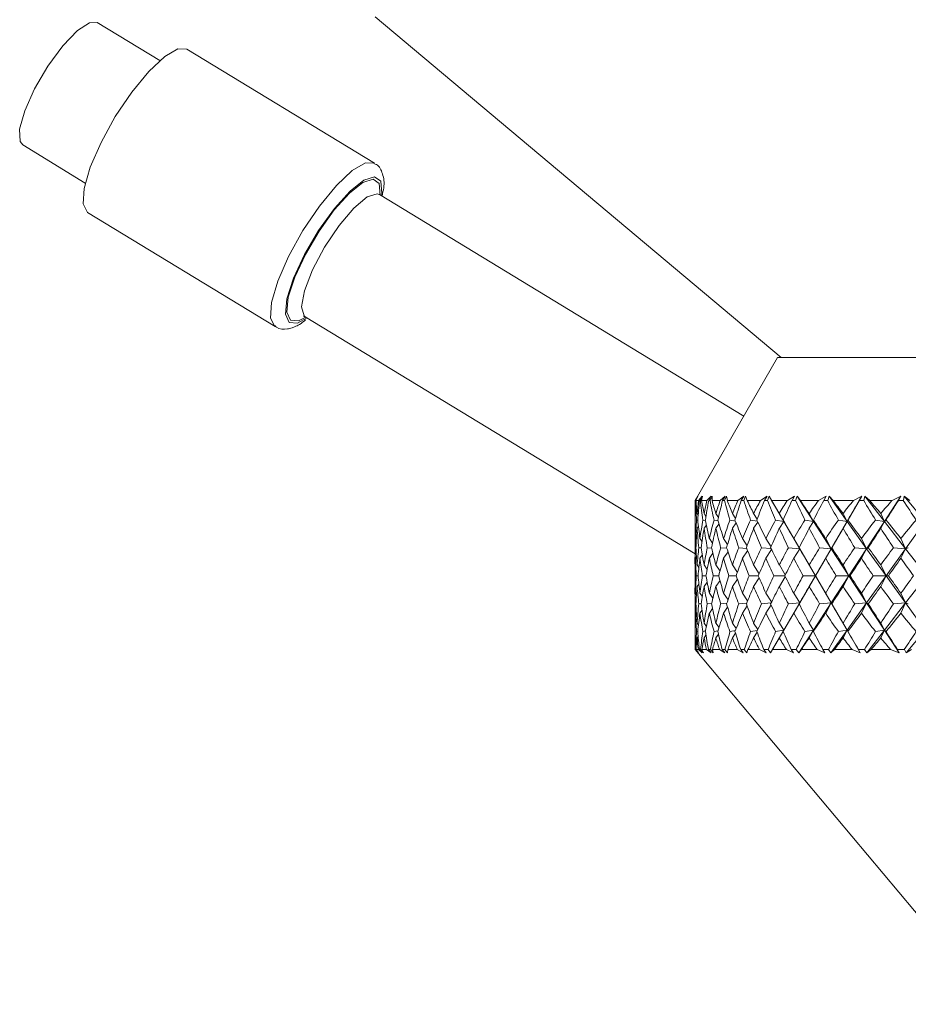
# Model space of a CAD drawing. Header units: inches. Extents: x -4.2 to 22.3, y -10.2 to 17.4.
# Tile 18 of 121: x 3.8 to 5, y -3 to -1.7. Entities that reach past the tile are written whole.
import ezdxf

# ---------------------------------------------------------------- set-up
doc = ezdxf.new("R2010")
doc.units = ezdxf.units.IN
doc.header["$MEASUREMENT"] = 0

msp = doc.modelspace()

# ---------------------------------------------------------------- linework, layer by layer
at = {"color": 7, "linetype": 'Continuous', "lineweight": 15}
for p, q in [((4.0096, -1.7702), (3.9279, -1.7204)), ((4.2912, -1.713), (4.8222, -2.1585)), ((4.2905, -1.9045), (4.0452, -1.7552)), ((3.8304, -1.8806), (3.9122, -1.9304)), ((4.7734, -2.2352), (4.2971, -1.9454)), ((3.9153, -1.9688), (4.1605, -2.1181)), ((4.1999, -2.1052), (4.7097, -2.4154)), ((4.1826, -2.1198), (4.1858, -2.1183)), ((4.8177, -2.1585), (4.7097, -2.3455)), ((4.8177, -2.1585), (6.2017, -2.1585)), ((4.7098, -2.3455), (4.7133, -2.34)), ((4.7101, -2.3455), (4.7133, -2.34)), ((4.7104, -2.3455), (4.7136, -2.34)), ((4.711, -2.3455), (4.7136, -2.34)), ((4.7144, -2.3455), (4.719, -2.34)), ((4.7157, -2.3455), (4.719, -2.34)), ((4.7167, -2.3455), (4.7197, -2.34)), ((4.7183, -2.3455), (4.7197, -2.34)), ((4.7253, -2.3455), (4.731, -2.34)), ((4.7276, -2.3455), (4.731, -2.34)), ((4.7294, -2.3455), (4.7322, -2.34)), ((4.732, -2.3455), (4.7322, -2.34)), ((4.7425, -2.3455), (4.7492, -2.34)), ((4.7458, -2.3455), (4.7492, -2.34)), ((4.7484, -2.3455), (4.751, -2.34)), ((4.752, -2.3455), (4.751, -2.34)), ((4.7659, -2.3455), (4.7736, -2.34)), ((4.7702, -2.3455), (4.7736, -2.34)), ((4.7735, -2.3455), (4.7759, -2.34)), ((4.778, -2.3455), (4.7759, -2.34)), ((4.7953, -2.3455), (4.8039, -2.34)), ((4.8005, -2.3455), (4.8039, -2.34)), ((4.8045, -2.3455), (4.8067, -2.34)), ((4.8099, -2.3455), (4.8067, -2.34)), ((4.8259, -2.3729), (4.8067, -2.34)), ((4.8305, -2.3455), (4.8399, -2.34)), ((4.8366, -2.3455), (4.8399, -2.34)), ((4.8412, -2.3455), (4.8432, -2.34)), ((4.8475, -2.3455), (4.8432, -2.34)), ((4.8646, -2.3729), (4.8432, -2.34)), ((4.8711, -2.3455), (4.8813, -2.34)), ((4.878, -2.3455), (4.8813, -2.34)), ((4.8833, -2.3455), (4.885, -2.34)), ((4.8904, -2.3455), (4.885, -2.34)), ((4.9086, -2.3729), (4.885, -2.34)), ((4.9086, -2.3729), (4.9277, -2.34)), ((4.9168, -2.3455), (4.9277, -2.34)), ((4.9246, -2.3455), (4.9277, -2.34)), ((4.9304, -2.3455), (4.9318, -2.34)), ((4.9383, -2.3455), (4.9318, -2.34)), ((4.9574, -2.3729), (4.9318, -2.34)), ((4.9574, -2.3729), (4.9789, -2.34)), ((4.9674, -2.3455), (4.9789, -2.34)), ((4.9758, -2.3455), (4.9789, -2.34)), ((4.9822, -2.3455), (4.9833, -2.34)), ((4.9908, -2.3455), (4.9833, -2.34)), ((5.0107, -2.3729), (4.9833, -2.34)), ((4.7097, -2.3455), (4.7097, -2.3577)), ((4.7098, -2.3455), (4.7097, -2.3455)), ((4.7104, -2.3455), (4.7101, -2.3455)), ((4.7144, -2.3455), (4.711, -2.3455)), ((4.7167, -2.3455), (4.7157, -2.3455)), ((4.7253, -2.3455), (4.7183, -2.3455)), ((4.7294, -2.3455), (4.7276, -2.3455)), ((4.7425, -2.3455), (4.732, -2.3455)), ((4.7484, -2.3455), (4.7458, -2.3455)), ((4.7659, -2.3455), (4.752, -2.3455)), ((4.7735, -2.3455), (4.7702, -2.3455)), ((4.7953, -2.3455), (4.778, -2.3455)), ((4.8045, -2.3455), (4.8005, -2.3455)), ((4.8305, -2.3455), (4.8099, -2.3455)), ((4.8412, -2.3455), (4.8366, -2.3455)), ((4.8711, -2.3455), (4.8475, -2.3455)), ((4.8833, -2.3455), (4.878, -2.3455)), ((4.9168, -2.3455), (4.8904, -2.3455)), ((4.9304, -2.3455), (4.9246, -2.3455)), ((4.9674, -2.3455), (4.9383, -2.3455)), ((4.9822, -2.3455), (4.9758, -2.3455)), ((4.7098, -2.3628), (4.7097, -2.3627)), ((4.7138, -2.3648), (4.7124, -2.3627)), ((4.724, -2.3665), (4.7215, -2.3627)), ((4.7403, -2.3679), (4.737, -2.3627)), ((4.7627, -2.3691), (4.7587, -2.3627)), ((4.7909, -2.3702), (4.7864, -2.3627)), ((4.8259, -2.3729), (4.82, -2.3627)), ((4.8646, -2.3729), (4.8591, -2.3627)), ((4.9086, -2.3729), (4.9034, -2.3627)), ((4.9574, -2.3729), (4.9527, -2.3627)), ((4.7099, -2.3817), (4.7097, -2.3819)), ((4.7133, -2.3715), (4.7117, -2.3711)), ((4.7142, -2.3796), (4.7124, -2.3819)), ((4.7234, -2.3719), (4.72, -2.3711)), ((4.7246, -2.3778), (4.7215, -2.3819)), ((4.7399, -2.3722), (4.7346, -2.3711)), ((4.7411, -2.3763), (4.737, -2.3819)), ((4.7626, -2.3725), (4.7555, -2.3711)), ((4.7636, -2.375), (4.7587, -2.3819)), ((4.7913, -2.3727), (4.7824, -2.3711)), ((4.7919, -2.3739), (4.7864, -2.3819)), ((4.8259, -2.3729), (4.8152, -2.3711)), ((4.8259, -2.3729), (4.82, -2.3819)), ((4.8259, -2.3729), (4.8249, -2.3711)), ((4.8466, -2.4086), (4.8259, -2.3729)), ((4.8646, -2.3729), (4.8536, -2.3711)), ((4.8646, -2.3729), (4.8591, -2.3819)), ((4.8646, -2.3729), (4.8647, -2.3711)), ((4.8879, -2.4086), (4.8646, -2.3729)), ((4.8879, -2.4086), (4.9086, -2.3729)), ((4.9086, -2.3729), (4.8973, -2.3711)), ((4.9086, -2.3729), (4.9034, -2.3819)), ((4.9086, -2.3729), (4.9097, -2.3711)), ((4.9342, -2.4086), (4.9086, -2.3729)), ((4.9342, -2.4086), (4.9574, -2.3729)), ((4.9574, -2.3729), (4.9459, -2.3711)), ((4.9574, -2.3729), (4.9527, -2.3819)), ((4.9574, -2.3729), (4.9596, -2.3711)), ((4.9851, -2.4086), (4.9574, -2.3729)), ((4.9851, -2.4086), (5.0107, -2.3729)), ((4.7097, -2.3884), (4.7097, -2.4241)), ((4.7114, -2.3968), (4.7103, -2.3951)), ((4.719, -2.3993), (4.7162, -2.3951)), ((4.7327, -2.4014), (4.7285, -2.3951)), ((4.7523, -2.4031), (4.7471, -2.3951)), ((4.7779, -2.4047), (4.7718, -2.3951)), ((4.8091, -2.4061), (4.8025, -2.3951)), ((4.8466, -2.4086), (4.8389, -2.3951)), ((4.8879, -2.4086), (4.8806, -2.3951)), ((4.9342, -2.4086), (4.9275, -2.3951)), ((4.9851, -2.4086), (4.979, -2.3951)), ((4.7109, -2.4075), (4.7099, -2.4073)), ((4.718, -2.4077), (4.7147, -2.4073)), ((4.7315, -2.4079), (4.7258, -2.4073)), ((4.7513, -2.4081), (4.7433, -2.4073)), ((4.7773, -2.4083), (4.7669, -2.4073)), ((4.8092, -2.4084), (4.7966, -2.4073)), ((4.8466, -2.4086), (4.8319, -2.4073)), ((4.8466, -2.4086), (4.846, -2.4073)), ((4.8879, -2.4086), (4.8728, -2.4073)), ((4.8879, -2.4086), (4.8887, -2.4073)), ((4.9342, -2.4086), (4.9187, -2.4073)), ((4.9342, -2.4086), (4.9364, -2.4073)), ((4.9851, -2.4086), (4.9694, -2.4073)), ((4.9851, -2.4086), (4.9887, -2.4073)), ((4.7116, -2.4193), (4.7103, -2.4211)), ((4.7194, -2.4168), (4.7162, -2.4211)), ((4.7331, -2.4146), (4.7285, -2.4211)), ((4.7529, -2.4128), (4.7471, -2.4211)), ((4.7785, -2.4112), (4.7718, -2.4211)), ((4.8098, -2.4098), (4.8025, -2.4211)), ((4.8466, -2.4086), (4.8389, -2.4211)), ((4.8672, -2.444), (4.8466, -2.4086)), ((4.8672, -2.444), (4.8879, -2.4086)), ((4.8879, -2.4086), (4.8806, -2.4211)), ((4.911, -2.444), (4.8879, -2.4086)), ((4.911, -2.444), (4.9342, -2.4086)), ((4.9342, -2.4086), (4.9275, -2.4211)), ((4.9596, -2.444), (4.9342, -2.4086)), ((4.9596, -2.444), (4.9851, -2.4086)), ((4.9851, -2.4086), (4.979, -2.4211)), ((5.0127, -2.444), (4.9851, -2.4086)), ((4.71, -2.4303), (4.7097, -2.4299)), ((4.7148, -2.4333), (4.7124, -2.4299)), ((4.7256, -2.4357), (4.7215, -2.4299)), ((4.7424, -2.4378), (4.737, -2.4299)), ((4.7652, -2.4397), (4.7587, -2.4299)), ((4.7937, -2.4413), (4.7864, -2.4299)), ((4.8278, -2.4428), (4.82, -2.4299)), ((4.8672, -2.444), (4.8591, -2.4299)), ((4.911, -2.444), (4.9034, -2.4299)), ((4.9596, -2.444), (4.9527, -2.4299)), ((4.7137, -2.444), (4.7114, -2.444)), ((4.7241, -2.444), (4.7193, -2.444)), ((4.7407, -2.444), (4.7335, -2.444)), ((4.7636, -2.444), (4.754, -2.444)), ((4.7925, -2.444), (4.7806, -2.444)), ((4.7937, -2.4468), (4.7864, -2.4582)), ((4.8272, -2.444), (4.813, -2.444)), ((4.8278, -2.4453), (4.82, -2.4582)), ((4.8466, -2.4795), (4.8672, -2.444)), ((4.8672, -2.444), (4.8511, -2.444)), ((4.8672, -2.444), (4.8591, -2.4582)), ((4.8672, -2.444), (4.8673, -2.444)), ((4.8879, -2.4795), (4.8672, -2.444)), ((4.8879, -2.4795), (4.911, -2.444)), ((4.911, -2.444), (4.8944, -2.444)), ((4.911, -2.444), (4.9034, -2.4582)), ((4.911, -2.444), (4.9126, -2.444)), ((4.9342, -2.4795), (4.911, -2.444)), ((4.9342, -2.4795), (4.9596, -2.444)), ((4.9596, -2.444), (4.9427, -2.444)), ((4.9596, -2.444), (4.9527, -2.4582)), ((4.9596, -2.444), (4.9628, -2.444)), ((4.9851, -2.4795), (4.9596, -2.444)), ((4.9851, -2.4795), (5.0127, -2.444)), ((4.71, -2.4578), (4.7097, -2.4582)), ((4.7148, -2.4548), (4.7124, -2.4582)), ((4.7256, -2.4523), (4.7215, -2.4582)), ((4.7424, -2.4502), (4.737, -2.4582)), ((4.7652, -2.4484), (4.7587, -2.4582)), ((4.7097, -2.464), (4.7097, -2.4997)), ((4.7116, -2.4688), (4.7103, -2.4669)), ((4.7194, -2.4713), (4.7162, -2.4669)), ((4.7331, -2.4734), (4.7285, -2.4669)), ((4.7529, -2.4753), (4.7471, -2.4669)), ((4.7785, -2.4769), (4.7718, -2.4669)), ((4.8098, -2.4783), (4.8025, -2.4669)), ((4.8466, -2.4795), (4.8389, -2.4669)), ((4.8879, -2.4795), (4.8806, -2.4669)), ((4.9342, -2.4795), (4.9275, -2.4669)), ((4.9851, -2.4795), (4.979, -2.4669)), ((4.7109, -2.4806), (4.7099, -2.4807)), ((4.718, -2.4804), (4.7147, -2.4807)), ((4.7315, -2.4801), (4.7258, -2.4807)), ((4.7513, -2.48), (4.7433, -2.4807)), ((4.7523, -2.4849), (4.7471, -2.4929)), ((4.7773, -2.4798), (4.7669, -2.4807)), ((4.7779, -2.4834), (4.7718, -2.4929)), ((4.8092, -2.4796), (4.7966, -2.4807)), ((4.8091, -2.482), (4.8025, -2.4929)), ((4.8259, -2.5151), (4.8466, -2.4795)), ((4.8466, -2.4795), (4.8319, -2.4807)), ((4.8466, -2.4795), (4.8389, -2.4929)), ((4.8466, -2.4795), (4.846, -2.4807)), ((4.8646, -2.5151), (4.8879, -2.4795)), ((4.8879, -2.4795), (4.8728, -2.4807)), ((4.8879, -2.4795), (4.8806, -2.4929)), ((4.8879, -2.4795), (4.8887, -2.4807)), ((4.9086, -2.5151), (4.8879, -2.4795)), ((4.9086, -2.5151), (4.9342, -2.4795)), ((4.9342, -2.4795), (4.9187, -2.4807)), ((4.9342, -2.4795), (4.9275, -2.4929)), ((4.9342, -2.4795), (4.9364, -2.4807)), ((4.9574, -2.5151), (4.9342, -2.4795)), ((4.9574, -2.5151), (4.9851, -2.4795)), ((4.9851, -2.4795), (4.9694, -2.4807)), ((4.9851, -2.4795), (4.979, -2.4929)), ((4.9851, -2.4795), (4.9887, -2.4807)), ((5.0107, -2.5151), (4.9851, -2.4795)), ((4.7114, -2.4912), (4.7103, -2.4929)), ((4.719, -2.4888), (4.7162, -2.4929)), ((4.7327, -2.4867), (4.7285, -2.4929)), ((4.7099, -2.5063), (4.7097, -2.5062)), ((4.7142, -2.5085), (4.7124, -2.5062)), ((4.7246, -2.5103), (4.7215, -2.5062)), ((4.7411, -2.5118), (4.737, -2.5062)), ((4.7636, -2.5131), (4.7587, -2.5062)), ((4.7919, -2.5142), (4.7864, -2.5062)), ((4.8259, -2.5151), (4.82, -2.5062)), ((4.8646, -2.5151), (4.8591, -2.5062)), ((4.9086, -2.5151), (4.9034, -2.5062)), ((4.9574, -2.5151), (4.9527, -2.5062)), ((4.7133, -2.5166), (4.7117, -2.517)), ((4.7138, -2.5233), (4.7124, -2.5253)), ((4.7234, -2.5162), (4.72, -2.517)), ((4.724, -2.5216), (4.7215, -2.5253)), ((4.7399, -2.5159), (4.7346, -2.517)), ((4.7403, -2.5202), (4.737, -2.5253)), ((4.7626, -2.5156), (4.7555, -2.517)), ((4.7627, -2.519), (4.7587, -2.5253)), ((4.7913, -2.5154), (4.7824, -2.517)), ((4.7909, -2.5179), (4.7864, -2.5253)), ((4.8086, -2.5448), (4.8259, -2.5151)), ((4.8259, -2.5151), (4.8152, -2.517)), ((4.8259, -2.5151), (4.82, -2.5253)), ((4.8259, -2.5151), (4.8249, -2.517)), ((4.8453, -2.5448), (4.8646, -2.5151)), ((4.8646, -2.5151), (4.8536, -2.517)), ((4.8646, -2.5151), (4.8591, -2.5253)), ((4.8646, -2.5151), (4.8647, -2.517)), ((4.8873, -2.5448), (4.9086, -2.5151)), ((4.9086, -2.5151), (4.8973, -2.517)), ((4.9086, -2.5151), (4.9034, -2.5253)), ((4.9086, -2.5151), (4.9097, -2.517)), ((4.9259, -2.5448), (4.9086, -2.5151)), ((4.9343, -2.5448), (4.9574, -2.5151)), ((4.9574, -2.5151), (4.9459, -2.517)), ((4.9574, -2.5151), (4.9527, -2.5253)), ((4.9574, -2.5151), (4.9596, -2.517)), ((4.9768, -2.5448), (4.9574, -2.5151)), ((4.986, -2.5448), (5.0107, -2.5151)), ((4.7098, -2.5253), (4.7097, -2.5253)), ((4.7097, -2.5304), (4.7097, -2.5405)), ((4.7097, -2.5405), (5.0991, -3.0045)), ((4.7098, -2.5405), (4.7097, -2.5405)), ((4.7098, -2.5405), (4.7137, -2.5448)), ((4.7101, -2.5405), (4.7137, -2.5448)), ((4.7105, -2.5405), (4.7101, -2.5405)), ((4.7105, -2.5405), (4.7141, -2.5448)), ((4.7112, -2.5405), (4.7141, -2.5448)), ((4.7141, -2.5405), (4.7112, -2.5405)), ((4.7141, -2.5405), (4.719, -2.5448)), ((4.7155, -2.5405), (4.719, -2.5448)), ((4.717, -2.5405), (4.7155, -2.5405)), ((4.717, -2.5405), (4.7206, -2.5448)), ((4.7187, -2.5405), (4.7206, -2.5448)), ((4.7248, -2.5405), (4.7187, -2.5405)), ((4.7248, -2.5405), (4.7307, -2.5448)), ((4.7272, -2.5405), (4.7307, -2.5448)), ((4.7298, -2.5405), (4.7272, -2.5405)), ((4.7298, -2.5405), (4.7334, -2.5448)), ((4.7326, -2.5405), (4.7334, -2.5448)), ((4.7418, -2.5405), (4.7326, -2.5405)), ((4.7418, -2.5405), (4.7487, -2.5448)), ((4.7453, -2.5405), (4.7487, -2.5448)), ((4.7489, -2.5405), (4.7453, -2.5405)), ((4.7489, -2.5405), (4.7524, -2.5448)), ((4.7527, -2.5405), (4.7524, -2.5448)), ((4.765, -2.5405), (4.7527, -2.5405)), ((4.765, -2.5405), (4.7728, -2.5448)), ((4.7695, -2.5405), (4.7728, -2.5448)), ((4.7741, -2.5405), (4.7695, -2.5405)), ((4.7741, -2.5405), (4.7775, -2.5448)), ((4.779, -2.5405), (4.7775, -2.5448)), ((4.7942, -2.5405), (4.779, -2.5405)), ((4.7942, -2.5405), (4.8028, -2.5448)), ((4.7997, -2.5405), (4.8028, -2.5448)), ((4.8053, -2.5405), (4.7997, -2.5405)), ((4.8053, -2.5405), (4.8086, -2.5448)), ((4.8111, -2.5405), (4.8086, -2.5448)), ((4.8292, -2.5405), (4.8111, -2.5405)), ((4.8292, -2.5405), (4.8385, -2.5448)), ((4.8356, -2.5405), (4.8385, -2.5448)), ((4.8421, -2.5405), (4.8356, -2.5405)), ((4.8421, -2.5405), (4.8453, -2.5448)), ((4.8489, -2.5405), (4.8453, -2.5448)), ((4.8696, -2.5405), (4.8489, -2.5405)), ((4.8696, -2.5405), (4.8797, -2.5448)), ((4.877, -2.5405), (4.8797, -2.5448)), ((4.8843, -2.5405), (4.877, -2.5405)), ((4.8843, -2.5405), (4.8873, -2.5448)), ((4.892, -2.5405), (4.8873, -2.5448)), ((4.9152, -2.5405), (4.892, -2.5405)), ((4.9152, -2.5405), (4.9259, -2.5448)), ((4.9234, -2.5405), (4.9259, -2.5448)), ((4.9316, -2.5405), (4.9234, -2.5405)), ((4.9316, -2.5405), (4.9343, -2.5448)), ((4.94, -2.5405), (4.9343, -2.5448)), ((4.9656, -2.5405), (4.94, -2.5405)), ((4.9656, -2.5405), (4.9768, -2.5448)), ((4.9746, -2.5405), (4.9768, -2.5448)), ((4.9835, -2.5405), (4.9746, -2.5405)), ((4.9835, -2.5405), (4.986, -2.5448)), ((4.9927, -2.5405), (4.986, -2.5448))]:
    msp.add_line(p, q, dxfattribs=at)
at = {"color": 7, "linetype": 'Continuous', "lineweight": 15, "flags": 128}
for points in [[(3.8304, -1.8806), (3.8269, -1.8759), (3.8264, -1.8599), (3.8331, -1.8359), (3.846, -1.8071), (3.8634, -1.7775), (3.8829, -1.7509), (3.9019, -1.731), (3.9179, -1.7206), (3.9279, -1.7204)], [(3.9153, -1.9688), (3.915, -1.9687), (3.9093, -1.9577), (3.9106, -1.9374), (3.9187, -1.9096), (3.9328, -1.8773), (3.9515, -1.8434), (3.9731, -1.8114), (3.9953, -1.7843), (4.0161, -1.7648), (4.0334, -1.7549), (4.0452, -1.7552)]]:
    msp.add_lwpolyline(points, dxfattribs=at)
at = {"color": 8, "linetype": 'Continuous', "lineweight": 15, "flags": 128}
for points in [[(4.1601, -2.1178), (4.1546, -2.1069), (4.1559, -2.0866), (4.164, -2.0589), (4.1781, -2.0265), (4.1968, -1.9926), (4.2184, -1.9606), (4.2406, -1.9335), (4.2614, -1.9141), (4.2787, -1.9041), (4.2902, -1.9043)], [(4.2024, -2.1067), (4.1898, -2.1135), (4.1787, -2.1127), (4.1739, -2.1017), (4.1759, -2.0817), (4.1846, -2.0548), (4.1989, -2.0239), (4.2174, -1.9924), (4.238, -1.9638), (4.2585, -1.941), (4.2766, -1.9266), (4.2905, -1.9222), (4.2986, -1.9281), (4.3, -1.9439), (4.2996, -1.9469)], [(4.2008, -2.1057), (4.1913, -2.1105), (4.1805, -2.1097), (4.1759, -2.0991), (4.1778, -2.0797), (4.1862, -2.0536), (4.2001, -2.0237), (4.218, -1.9933), (4.2379, -1.9655), (4.2578, -1.9435), (4.2754, -1.9295), (4.2888, -1.9252), (4.2966, -1.931), (4.298, -1.946)], [(4.1999, -2.1052), (4.1986, -2.1042), (4.1952, -2.0922), (4.199, -2.0712), (4.2095, -2.044), (4.2253, -2.0143), (4.2441, -1.9861), (4.2636, -1.9631), (4.2811, -1.9486), (4.2941, -1.9444), (4.2971, -1.9454)]]:
    msp.add_lwpolyline(points, dxfattribs=at)
at = {"color": 7, "linetype": 'Continuous', "lineweight": 15}
for centre, major_axis, ratio, start_param, end_param in [((5.5097, -1.3268), (0.6777, 1.3696), 0.310343, 2.54914, 2.576805), ((5.5097, -3.5613), (-0.7374, 1.3756), 0.225477, 0.380131, 0.405433), ((5.5097, -1.3268), (0.648, 1.3677), 0.343002, 2.557862, 2.585527), ((5.5097, -3.5613), (-0.7547, 1.378), 0.192594, 0.395327, 0.420629), ((5.5097, -3.5613), (-0.7127, 1.3727), 0.264763, 0.363818, 0.38912), ((5.5097, -1.3268), (0.7082, 1.3723), 0.271135, 2.535782, 2.563447), ((5.5097, -1.3268), (0.6069, 1.3662), 0.38152, 2.564647, 2.592312), ((5.5097, -3.5613), (-0.7715, 1.3806), 0.153422, 0.414896, 0.440198), ((5.5097, -3.5613), (-0.683, 1.37), 0.303994, 0.349998, 0.375301), ((5.5097, -1.3268), (0.7337, 1.3752), 0.23185, 2.519835, 2.5475), ((5.5097, -1.3268), (0.5589, 1.3657), 0.419139, 2.566623, 2.594288), ((5.5097, -3.5613), (-0.7842, 1.3827), 0.114352, 0.435654, 0.460956), ((5.5097, -3.5613), (-0.648, 1.3677), 0.343002, 0.339311, 0.364614), ((5.5097, -1.3268), (0.7547, 1.378), 0.192594, 2.501846, 2.529511), ((5.5097, -1.3268), (0.5029, 1.3666), 0.455265, 2.562751, 2.590416), ((5.5097, -3.5613), (-0.7932, 1.3844), 0.075374, 0.457259, 0.482561), ((5.5097, -3.5613), (-0.6069, 1.3662), 0.38152, 0.332526, 0.357828), ((5.5097, -1.3268), (0.7715, 1.3806), 0.153422, 2.482277, 2.509942), ((5.5097, -1.3268), (0.4379, 1.369), 0.489057, 2.55193, 2.579595), ((5.5097, -3.5613), (-0.7984, 1.3853), 0.036466, 0.479404, 0.504707), ((5.5097, -3.5613), (-0.5589, 1.3657), 0.419139, 0.33055, 0.355852), ((5.5097, -1.3268), (0.7842, 1.3827), 0.114352, 2.461519, 2.489184), ((5.5097, -1.3268), (0.3628, 1.3728), 0.519391, 2.533171, 2.560836), ((5.5097, -3.5613), (-0.8, 1.3856), 0.002407, 5.756076, 5.781378), ((5.5097, -3.5613), (-0.5029, 1.3666), 0.455265, 0.334422, 0.359724), ((5.5097, -1.3268), (0.7932, 1.3844), 0.075374, 2.439914, 2.467579), ((5.5097, -1.3268), (0.2771, 1.3774), 0.544856, 2.505929, 2.533594), ((5.5097, -3.5613), (-0.798, 1.3852), 0.041282, 5.73369, 5.758993), ((5.5097, -3.5613), (-0.4379, 1.369), 0.489057, 0.345243, 0.370545), ((5.5097, -1.3268), (0.7984, 1.3853), 0.036466, 2.417769, 2.445434), ((5.5097, -1.3268), (0.1813, 1.3819), 0.563867, 2.470597, 2.498262), ((5.5097, -3.5613), (-0.7923, 1.3842), 0.080197, 5.711596, 5.736898), ((5.5097, -3.5613), (-0.3628, 1.3728), 0.519391, 0.364002, 0.389304), ((5.5097, -1.3268), (0.8, 1.3856), 0.002407, 3.860154, 3.887819), ((5.5097, -1.3268), (0.0777, 1.3849), 0.574922, 2.428983, 2.456648), ((5.5097, -3.5613), (-0.7828, 1.3825), 0.119185, 5.690078, 5.715381), ((5.5097, -3.5613), (-0.2771, 1.3774), 0.544856, 0.391244, 0.416546), ((5.5097, -1.3268), (0.798, 1.3852), 0.041282, 3.88254, 3.910205), ((5.5097, -1.3268), (-0.0297, 1.3855), 0.576997, 2.384391, 2.412056), ((5.5097, -3.5613), (-0.7337, 1.3752), 0.23185, 0.414573, 0.447521), ((5.5097, -1.3268), (0.683, 1.37), 0.303994, 2.586773, 2.615565), ((5.5097, -3.5613), (-0.7127, 1.3727), 0.264763, 0.401053, 0.434), ((5.5097, -1.3268), (0.7082, 1.3723), 0.271135, 2.57538, 2.604172), ((5.5097, -1.3268), (0.648, 1.3677), 0.343002, 2.597459, 2.626251), ((5.5097, -3.5613), (-0.7547, 1.378), 0.192594, 0.432562, 0.465509), ((5.5097, -3.5613), (-0.683, 1.37), 0.303994, 0.387233, 0.42018), ((5.5097, -1.3268), (0.7337, 1.3752), 0.23185, 2.559432, 2.588224), ((5.5097, -1.3268), (0.6069, 1.3662), 0.38152, 2.604245, 2.633037), ((5.5097, -3.5613), (-0.7715, 1.3806), 0.153422, 0.452131, 0.485078), ((5.5097, -3.5613), (-0.648, 1.3677), 0.343002, 0.376546, 0.409494), ((5.5097, -1.3268), (0.7547, 1.378), 0.192594, 2.541444, 2.570236), ((5.5097, -1.3268), (0.5589, 1.3657), 0.419139, 2.606221, 2.635013), ((5.5097, -3.5613), (-0.7842, 1.3827), 0.114352, 0.472889, 0.505836), ((5.5097, -3.5613), (-0.6069, 1.3662), 0.38152, 0.369761, 0.402708), ((5.5097, -1.3268), (0.7715, 1.3806), 0.153422, 2.521875, 2.550667), ((5.5097, -1.3268), (0.5029, 1.3666), 0.455265, 2.602349, 2.631141), ((5.5097, -3.5613), (-0.7932, 1.3844), 0.075374, 0.494494, 0.527441), ((5.5097, -3.5613), (-0.5589, 1.3657), 0.419139, 0.367785, 0.400732), ((5.5097, -1.3268), (0.7842, 1.3827), 0.114352, 2.501117, 2.529909), ((5.5097, -1.3268), (0.4379, 1.369), 0.489057, 2.591528, 2.62032), ((5.5097, -3.5613), (-0.7984, 1.3853), 0.036466, 0.516639, 0.549587), ((5.5097, -3.5613), (-0.5029, 1.3666), 0.455265, 0.371657, 0.404604), ((5.5097, -1.3268), (0.7932, 1.3844), 0.075374, 2.479512, 2.508304), ((5.5097, -1.3268), (0.3628, 1.3728), 0.519391, 2.572769, 2.601561), ((5.5097, -3.5613), (-0.8, 1.3856), 0.002407, 5.711196, 5.744143), ((5.5097, -3.5613), (-0.4379, 1.369), 0.489057, 0.382478, 0.415425), ((5.5097, -1.3268), (0.7984, 1.3853), 0.036466, 2.457366, 2.486158), ((5.5097, -1.3268), (0.2771, 1.3774), 0.544856, 2.545527, 2.574319), ((5.5097, -3.5613), (-0.798, 1.3852), 0.041282, 5.68881, 5.721758), ((5.5097, -3.5613), (-0.3628, 1.3728), 0.519391, 0.401237, 0.434184), ((5.5097, -1.3268), (0.8, 1.3856), 0.002407, 3.81943, 3.848222), ((5.5097, -1.3268), (0.1813, 1.3819), 0.563867, 2.510194, 2.538986), ((5.5097, -3.5613), (-0.7923, 1.3842), 0.080197, 5.666716, 5.699663), ((5.5097, -3.5613), (-0.2771, 1.3774), 0.544856, 0.428479, 0.461426), ((5.5097, -1.3268), (0.798, 1.3852), 0.041282, 3.841815, 3.870607), ((5.5097, -1.3268), (0.0777, 1.3849), 0.574922, 2.468581, 2.497373), ((5.5097, -3.5613), (-0.7828, 1.3825), 0.119185, 5.645198, 5.678146), ((5.5097, -3.5613), (-0.1813, 1.3819), 0.563867, 0.463811, 0.496759), ((5.5097, -3.5613), (-0.7127, 1.3727), 0.264763, 0.450088, 0.47888), ((5.5097, -3.5613), (-0.7337, 1.3752), 0.23185, 0.463609, 0.492401), ((5.5097, -3.5613), (-0.683, 1.37), 0.303994, 0.436268, 0.46506), ((5.5097, -3.5613), (-0.7547, 1.378), 0.192594, 0.481597, 0.510389), ((5.5097, -3.5613), (-0.648, 1.3677), 0.343002, 0.425582, 0.454374), ((5.5097, -3.5613), (-0.7715, 1.3806), 0.153422, 0.501166, 0.529958), ((5.5097, -3.5613), (-0.6069, 1.3662), 0.38152, 0.418796, 0.447588), ((5.5097, -3.5613), (-0.7842, 1.3827), 0.114352, 0.521924, 0.550716), ((5.5097, -3.5613), (-0.5589, 1.3657), 0.419139, 0.41682, 0.445612), ((5.5097, -3.5613), (-0.7932, 1.3844), 0.075374, 0.543529, 0.572321), ((5.5097, -3.5613), (-0.5029, 1.3666), 0.455265, 0.420692, 0.449484), ((5.5097, -3.5613), (-0.7984, 1.3853), 0.036466, 0.565675, 0.594467), ((5.5097, -3.5613), (-0.4379, 1.369), 0.489057, 0.431513, 0.460305), ((5.5097, -3.5613), (-0.8, 1.3856), 0.002407, 5.666316, 5.695108), ((5.5097, -3.5613), (-0.3628, 1.3728), 0.519391, 0.450272, 0.479064), ((5.5097, -3.5613), (-0.798, 1.3852), 0.041282, 5.64393, 5.672723), ((5.5097, -3.5613), (-0.2771, 1.3774), 0.544856, 0.477514, 0.506306), ((5.5097, -3.5613), (-0.7923, 1.3842), 0.080197, 5.621836, 5.650628), ((5.5097, -3.5613), (-0.1813, 1.3819), 0.563867, 0.512846, 0.541639), ((5.5097, -1.3268), (0.7082, 1.3723), 0.271135, 2.62026, 2.647676), ((5.5097, -1.3268), (0.683, 1.37), 0.303994, 2.631652, 2.659069), ((5.5097, -1.3268), (0.7337, 1.3752), 0.23185, 2.604312, 2.631729), ((5.5097, -1.3268), (0.648, 1.3677), 0.343002, 2.642339, 2.669756), ((5.5097, -1.3268), (0.7547, 1.378), 0.192594, 2.586324, 2.613741), ((5.5097, -1.3268), (0.6069, 1.3662), 0.38152, 2.649125, 2.676542), ((5.5097, -1.3268), (0.7715, 1.3806), 0.153422, 2.566755, 2.594172), ((5.5097, -1.3268), (0.5589, 1.3657), 0.419139, 2.651101, 2.678518), ((5.5097, -1.3268), (0.7842, 1.3827), 0.114352, 2.545997, 2.573414), ((5.5097, -1.3268), (0.5029, 1.3666), 0.455265, 2.647229, 2.674646), ((5.5097, -1.3268), (0.7932, 1.3844), 0.075374, 2.524392, 2.551809), ((5.5097, -1.3268), (0.4379, 1.369), 0.489057, 2.636408, 2.663825), ((5.5097, -1.3268), (0.7984, 1.3853), 0.036466, 2.502246, 2.529663), ((5.5097, -1.3268), (0.3628, 1.3728), 0.519391, 2.617649, 2.645065), ((5.5097, -1.3268), (0.8, 1.3856), 0.002407, 3.775925, 3.803342), ((5.5097, -1.3268), (0.2771, 1.3774), 0.544856, 2.590407, 2.617823), ((5.5097, -1.3268), (0.798, 1.3852), 0.041282, 3.798311, 3.825728), ((5.5097, -1.3268), (0.1813, 1.3819), 0.563867, 2.555074, 2.582491), ((5.5097, -1.3268), (0.7923, 1.3842), 0.080197, 3.820405, 3.847822), ((5.5097, -1.3268), (0.0777, 1.3849), 0.574922, 2.51346, 2.540877), ((5.5097, -3.5613), (-0.7082, 1.3723), 0.271135, 0.493916, 0.521333), ((5.5097, -3.5613), (-0.683, 1.37), 0.303994, 0.482523, 0.50994), ((5.5097, -3.5613), (-0.7337, 1.3752), 0.23185, 0.509864, 0.537281), ((5.5097, -3.5613), (-0.648, 1.3677), 0.343002, 0.471837, 0.499254), ((5.5097, -3.5613), (-0.7547, 1.378), 0.192594, 0.527852, 0.555269), ((5.5097, -3.5613), (-0.6069, 1.3662), 0.38152, 0.465051, 0.492468), ((5.5097, -3.5613), (-0.7715, 1.3806), 0.153422, 0.547421, 0.574838), ((5.5097, -3.5613), (-0.5589, 1.3657), 0.419139, 0.463075, 0.490492), ((5.5097, -3.5613), (-0.7842, 1.3827), 0.114352, 0.568179, 0.595596), ((5.5097, -3.5613), (-0.5029, 1.3666), 0.455265, 0.466947, 0.494364), ((5.5097, -3.5613), (-0.7932, 1.3844), 0.075374, 0.589784, 0.617201), ((5.5097, -3.5613), (-0.4379, 1.369), 0.489057, 0.477768, 0.505185), ((5.5097, -3.5613), (-0.7984, 1.3853), 0.036466, 0.61193, 0.639347), ((5.5097, -3.5613), (-0.3628, 1.3728), 0.519391, 0.496527, 0.523944), ((5.5097, -3.5613), (-0.8, 1.3856), 0.002407, 5.621436, 5.648853), ((5.5097, -3.5613), (-0.2771, 1.3774), 0.544856, 0.523769, 0.551186), ((5.5097, -3.5613), (-0.798, 1.3852), 0.041282, 5.59905, 5.626467), ((5.5097, -3.5613), (-0.1813, 1.3819), 0.563867, 0.559102, 0.586519), ((5.5097, -3.5613), (-0.7923, 1.3842), 0.080197, 5.576956, 5.604373), ((5.5097, -3.5613), (-0.0777, 1.3849), 0.574922, 0.600715, 0.628132), ((5.5097, -1.3268), (0.7127, 1.3727), 0.264763, 2.662713, 2.691505), ((5.5097, -1.3268), (0.7337, 1.3752), 0.23185, 2.649192, 2.677984), ((5.5097, -1.3268), (0.683, 1.37), 0.303994, 2.676532, 2.705325), ((5.5097, -1.3268), (0.7547, 1.378), 0.192594, 2.631204, 2.659996), ((5.5097, -1.3268), (0.648, 1.3677), 0.343002, 2.687219, 2.716011), ((5.5097, -1.3268), (0.7715, 1.3806), 0.153422, 2.611635, 2.640427), ((5.5097, -1.3268), (0.6069, 1.3662), 0.38152, 2.694005, 2.722797), ((5.5097, -1.3268), (0.7842, 1.3827), 0.114352, 2.590877, 2.619669), ((5.5097, -1.3268), (0.5589, 1.3657), 0.419139, 2.695981, 2.724773), ((5.5097, -1.3268), (0.7932, 1.3844), 0.075374, 2.569272, 2.598064), ((5.5097, -1.3268), (0.5029, 1.3666), 0.455265, 2.692109, 2.720901), ((5.5097, -1.3268), (0.7984, 1.3853), 0.036466, 2.547126, 2.575918), ((5.5097, -1.3268), (0.4379, 1.369), 0.489057, 2.681288, 2.71008), ((5.5097, -1.3268), (0.8, 1.3856), 0.002407, 3.72967, 3.758462), ((5.5097, -1.3268), (0.3628, 1.3728), 0.519391, 2.662528, 2.691321), ((5.5097, -1.3268), (0.798, 1.3852), 0.041282, 3.752055, 3.780848), ((5.5097, -1.3268), (0.2771, 1.3774), 0.544856, 2.635286, 2.664079), ((5.5097, -1.3268), (0.7923, 1.3842), 0.080197, 3.77415, 3.802942), ((5.5097, -1.3268), (0.1813, 1.3819), 0.563867, 2.599954, 2.628746), ((5.5097, -3.5613), (-0.683, 1.37), 0.303994, 0.526028, 0.55482), ((5.5097, -3.5613), (-0.7082, 1.3723), 0.271135, 0.537421, 0.566213), ((5.5097, -3.5613), (-0.648, 1.3677), 0.343002, 0.515341, 0.544133), ((5.5097, -3.5613), (-0.7337, 1.3752), 0.23185, 0.553368, 0.58216), ((5.5097, -3.5613), (-0.6069, 1.3662), 0.38152, 0.508556, 0.537348), ((5.5097, -3.5613), (-0.7547, 1.378), 0.192594, 0.571357, 0.600149), ((5.5097, -3.5613), (-0.5589, 1.3657), 0.419139, 0.50658, 0.535372), ((5.5097, -3.5613), (-0.7715, 1.3806), 0.153422, 0.590926, 0.619718), ((5.5097, -3.5613), (-0.5029, 1.3666), 0.455265, 0.510452, 0.539244), ((5.5097, -3.5613), (-0.7842, 1.3827), 0.114352, 0.611684, 0.640476), ((5.5097, -3.5613), (-0.4379, 1.369), 0.489057, 0.521273, 0.550065), ((5.5097, -3.5613), (-0.7932, 1.3844), 0.075374, 0.633289, 0.662081), ((5.5097, -3.5613), (-0.3628, 1.3728), 0.519391, 0.540032, 0.568824), ((5.5097, -3.5613), (-0.7984, 1.3853), 0.036466, 0.655434, 0.684226), ((5.5097, -3.5613), (-0.2771, 1.3774), 0.544856, 0.567274, 0.596066), ((5.5097, -3.5613), (-0.8, 1.3856), 0.002407, 5.576556, 5.605348), ((5.5097, -3.5613), (-0.1813, 1.3819), 0.563867, 0.602606, 0.631398), ((5.5097, -3.5613), (-0.798, 1.3852), 0.041282, 5.554171, 5.582963), ((5.5097, -3.5613), (-0.0777, 1.3849), 0.574922, 0.64422, 0.673012), ((5.5097, -1.3268), (0.7337, 1.3752), 0.23185, 2.694072, 2.727019), ((5.5097, -1.3268), (0.7127, 1.3727), 0.264763, 2.707593, 2.74054), ((5.5097, -1.3268), (0.7547, 1.378), 0.192594, 2.676084, 2.709031), ((5.5097, -1.3268), (0.683, 1.37), 0.303994, 2.721412, 2.75436), ((5.5097, -1.3268), (0.7715, 1.3806), 0.153422, 2.656514, 2.689462), ((5.5097, -1.3268), (0.648, 1.3677), 0.343002, 2.732099, 2.765046), ((5.5097, -1.3268), (0.7842, 1.3827), 0.114352, 2.635757, 2.668704), ((5.5097, -1.3268), (0.6069, 1.3662), 0.38152, 2.738885, 2.771832), ((5.5097, -1.3268), (0.7932, 1.3844), 0.075374, 2.614152, 2.647099), ((5.5097, -1.3268), (0.5589, 1.3657), 0.419139, 2.740861, 2.773808), ((5.5097, -1.3268), (0.7984, 1.3853), 0.036466, 2.592006, 2.624953), ((5.5097, -1.3268), (0.5029, 1.3666), 0.455265, 2.736988, 2.769936), ((5.5097, -1.3268), (0.8, 1.3856), 0.002407, 3.680635, 3.713582), ((5.5097, -1.3268), (0.4379, 1.369), 0.489057, 2.726167, 2.759115), ((5.5097, -1.3268), (0.798, 1.3852), 0.041282, 3.70302, 3.735968), ((5.5097, -1.3268), (0.3628, 1.3728), 0.519391, 2.707408, 2.740356), ((5.5097, -1.3268), (0.7923, 1.3842), 0.080197, 3.725115, 3.758062), ((5.5097, -1.3268), (0.2771, 1.3774), 0.544856, 2.680166, 2.713114), ((5.5097, -1.3268), (0.7828, 1.3825), 0.119185, 3.746632, 3.77958), ((5.5097, -1.3268), (0.1813, 1.3819), 0.563867, 2.644834, 2.677781), ((5.5097, -3.5613), (-0.6777, 1.3696), 0.310343, 0.564787, 0.590304), ((5.5097, -3.5613), (-0.648, 1.3677), 0.343002, 0.556066, 0.581582), ((5.5097, -3.5613), (-0.7082, 1.3723), 0.271135, 0.578146, 0.603662), ((5.5097, -3.5613), (-0.6069, 1.3662), 0.38152, 0.54928, 0.574796), ((5.5097, -3.5613), (-0.7337, 1.3752), 0.23185, 0.594093, 0.619609), ((5.5097, -3.5613), (-0.5589, 1.3657), 0.419139, 0.547304, 0.57282), ((5.5097, -3.5613), (-0.7547, 1.378), 0.192594, 0.612081, 0.637598), ((5.5097, -3.5613), (-0.5029, 1.3666), 0.455265, 0.551176, 0.576693), ((5.5097, -3.5613), (-0.7715, 1.3806), 0.153422, 0.63165, 0.657167), ((5.5097, -3.5613), (-0.4379, 1.369), 0.489057, 0.561997, 0.587514), ((5.5097, -3.5613), (-0.7842, 1.3827), 0.114352, 0.652408, 0.677924), ((5.5097, -3.5613), (-0.3628, 1.3728), 0.519391, 0.580757, 0.606273), ((5.5097, -3.5613), (-0.7932, 1.3844), 0.075374, 0.674013, 0.699529), ((5.5097, -3.5613), (-0.2771, 1.3774), 0.544856, 0.607999, 0.633515), ((5.5097, -3.5613), (-0.7984, 1.3853), 0.036466, 0.696159, 0.721675), ((5.5097, -3.5613), (-0.1813, 1.3819), 0.563867, 0.643331, 0.668847), ((5.5097, -3.5613), (-0.8, 1.3856), 0.002407, 5.539108, 5.564624), ((5.5097, -3.5613), (-0.0777, 1.3849), 0.574922, 0.684945, 0.710461), ((5.5097, -3.5613), (-0.798, 1.3852), 0.041282, 5.516722, 5.542238), ((5.5097, -3.5613), (0.0297, 1.3855), 0.576997, 0.729537, 0.755053), ((5.5097, -1.3268), (0.7374, 1.3756), 0.225477, 2.736159, 2.758438), ((5.5097, -1.3268), (0.7547, 1.378), 0.192594, 2.720963, 2.743242), ((5.5097, -1.3268), (0.7127, 1.3727), 0.264763, 2.752472, 2.774751), ((5.5097, -1.3268), (0.7715, 1.3806), 0.153422, 2.701394, 2.723673), ((5.5097, -1.3268), (0.683, 1.37), 0.303994, 2.766292, 2.788571), ((5.5097, -1.3268), (0.7842, 1.3827), 0.114352, 2.680637, 2.702915), ((5.5097, -1.3268), (0.648, 1.3677), 0.343002, 2.776979, 2.799257), ((5.5097, -1.3268), (0.7932, 1.3844), 0.075374, 2.659032, 2.68131), ((5.5097, -1.3268), (0.6069, 1.3662), 0.38152, 2.783765, 2.806043), ((5.5097, -1.3268), (0.7984, 1.3853), 0.036466, 2.636886, 2.659164), ((5.5097, -1.3268), (0.5589, 1.3657), 0.419139, 2.785741, 2.808019), ((5.5097, -1.3268), (0.8, 1.3856), 0.002407, 3.646424, 3.668702), ((5.5097, -1.3268), (0.5029, 1.3666), 0.455265, 2.781868, 2.804147), ((5.5097, -1.3268), (0.798, 1.3852), 0.041282, 3.668809, 3.691088), ((5.5097, -1.3268), (0.4379, 1.369), 0.489057, 2.771047, 2.793326), ((5.5097, -1.3268), (0.7923, 1.3842), 0.080197, 3.690904, 3.713182), ((5.5097, -1.3268), (0.3628, 1.3728), 0.519391, 2.752288, 2.774567), ((5.5097, -1.3268), (0.7828, 1.3825), 0.119185, 3.712421, 3.7347), ((5.5097, -1.3268), (0.2771, 1.3774), 0.544856, 2.725046, 2.747325)]:
    msp.add_ellipse(centre, major_axis=major_axis, ratio=ratio, start_param=start_param, end_param=end_param, dxfattribs=at)
for points, knots in [([(4.3004, -1.9474), (4.3012, -1.9436), (4.3038, -1.9324), (4.3023, -1.92), (4.2966, -1.9071), (4.2907, -1.9053), (4.2895, -1.9049)], [0, 0, 0, 0, 0.201523, 0.60774, 0.921687, 1, 1, 1, 1]), ([(4.2969, -1.9452), (4.2969, -1.9452), (4.2962, -1.945), (4.2961, -1.9448), (4.296, -1.9447)], [0, 0, 0, 0, 0.099468, 1, 1, 1, 1]), ([(4.1858, -2.1183), (4.188, -2.1175), (4.1928, -2.1157), (4.1977, -2.1115), (4.2003, -2.1093)], [0, 0, 0, 0, 0.476276, 1, 1, 1, 1]), ([(4.1979, -2.1043), (4.1978, -2.1043), (4.1972, -2.1044), (4.1988, -2.1051), (4.2, -2.1056)], [0, 0, 0, 0, 0.231608, 1, 1, 1, 1]), ([(4.1601, -2.1168), (4.1608, -2.1176), (4.1649, -2.122), (4.1744, -2.1219), (4.1806, -2.1203), (4.1826, -2.1198)], [0, 0, 0, 0, 0.135063, 0.729484, 1, 1, 1, 1])]:
    msp.add_open_spline(points, degree=3, knots=knots, dxfattribs=at)

doc.saveas('drawing.dxf')
